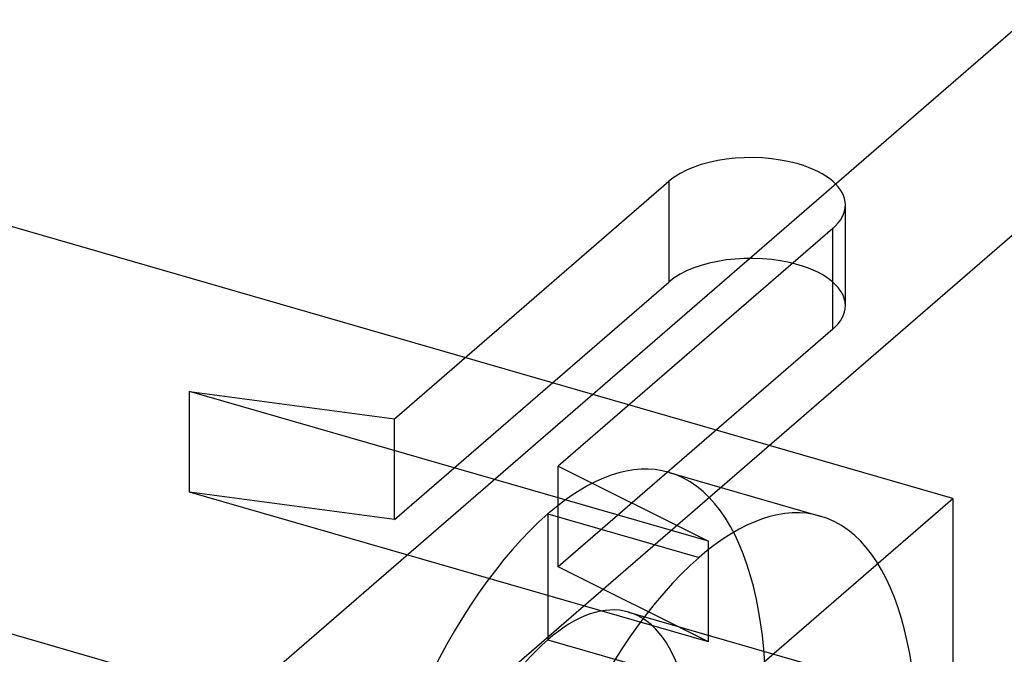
# Model space of a CAD drawing. Header units: millimetres. Extents: x -24 to 80, y -43 to 164.
# Tile 61 of 223: x 62.5 to 69.27, y -14.36 to -9.99. Entities that reach past the tile are written whole.
import ezdxf

# ---------------------------------------------------------------- set-up
doc = ezdxf.new("R2010")
doc.units = ezdxf.units.MM
doc.layers.add('MAIN-2', color=7, linetype='Continuous')

msp = doc.modelspace()

# ---------------------------------------------------------------- linework, layer by layer
at = {"layer": 'MAIN-2'}
for p, q in [((69.4184, -9.9935), (62.5184, -15.969)), ((63.1308, -16.8387), (70.6308, -10.3435)), ((65.0802, -12.7377), (66.9664, -11.1043)), ((66.9664, -11.1043), (66.9664, -11.7971)), ((68.9184, -13.2844), (61.9902, -11.2844)), ((68.1793, -11.9596), (68.1793, -11.2668)), ((68.0922, -11.4293), (66.2061, -13.0627)), ((68.0922, -12.1221), (68.0922, -11.4293)), ((65.0802, -13.4305), (66.9664, -11.7971)), ((68.0922, -12.1221), (66.2061, -13.7555)), ((67.238, -13.5787), (63.6705, -12.5489)), ((63.6705, -13.2417), (63.6705, -12.5489)), ((63.6705, -12.5489), (65.0802, -12.7377)), ((65.0802, -13.4305), (65.0802, -12.7377)), ((66.2061, -13.0627), (67.238, -13.5787)), ((66.2061, -13.7555), (66.2061, -13.0627)), ((66.9672, -13.106), (68.0064, -13.406)), ((67.238, -14.2715), (63.6705, -13.2417)), ((65.0802, -13.4305), (63.6705, -13.2417)), ((66.1684, -15.6659), (68.9184, -13.2844)), ((68.9184, -13.2844), (68.9184, -26.0149)), ((66.1351, -13.3902), (67.1743, -13.6902)), ((66.1351, -13.3902), (66.1351, -14.2563)), ((60.2557, -13.5838), (64.1528, -14.7088)), ((67.238, -14.2715), (67.238, -13.5787)), ((67.238, -14.2715), (66.2061, -13.7555)), ((66.6898, -14.0668), (68.5951, -14.6168)), ((66.1351, -14.2563), (68.0404, -14.8063))]:
    msp.add_line(p, q, dxfattribs=at)
for centre, major_axis, ratio, start_param, end_param in [((67.5293, -11.2668), (-0.65, 0), 0.5, -2.094395, -0.523599), ((67.5293, -11.2668), (-0.65, 0), 0.5, 3.141499, 4.18879), ((67.5293, -11.2668), (-0.65, 0), 0.5, 2.617994, 3.141499), ((67.5293, -11.9596), (0.65, 0), 0.5, 1.047198, 2.617994), ((67.5293, -11.9596), (0.65, 0), 0.5, -0.000094, 1.047198), ((67.5293, -11.9596), (0.65, 0), 0.5, -0.523599, -0.000094), ((66.1351, -15.9883), (-0.8321, -2.8823), 0.433013, -3.141586, -2.55359), ((66.1351, -15.9883), (-0.8321, -2.8823), 0.433013, 0.588003, 3.141599), ((66.1351, -15.9883), (-0.8321, -2.8823), 0.433013, -2.55359, 0.000007), ((67.1743, -16.2883), (0.8321, 2.8823), 0.433013, 0.000007, 0.588003), ((67.1743, -16.2883), (0.8321, 2.8823), 0.433013, -2.55359, 0.000007), ((67.1743, -16.2883), (0.8321, 2.8823), 0.433013, 0.588003, 3.141599), ((66.1351, -15.9883), (0.5547, 1.9215), 0.433013, 0.000007, 0.588003), ((66.1351, -15.9883), (0.5547, 1.9215), 0.433013, -2.55359, 0.000007), ((66.1351, -15.9883), (0.5547, 1.9215), 0.433013, 0.588003, 3.141599)]:
    msp.add_ellipse(centre, major_axis=major_axis, ratio=ratio, start_param=start_param, end_param=end_param, dxfattribs=at)

doc.saveas('drawing.dxf')
